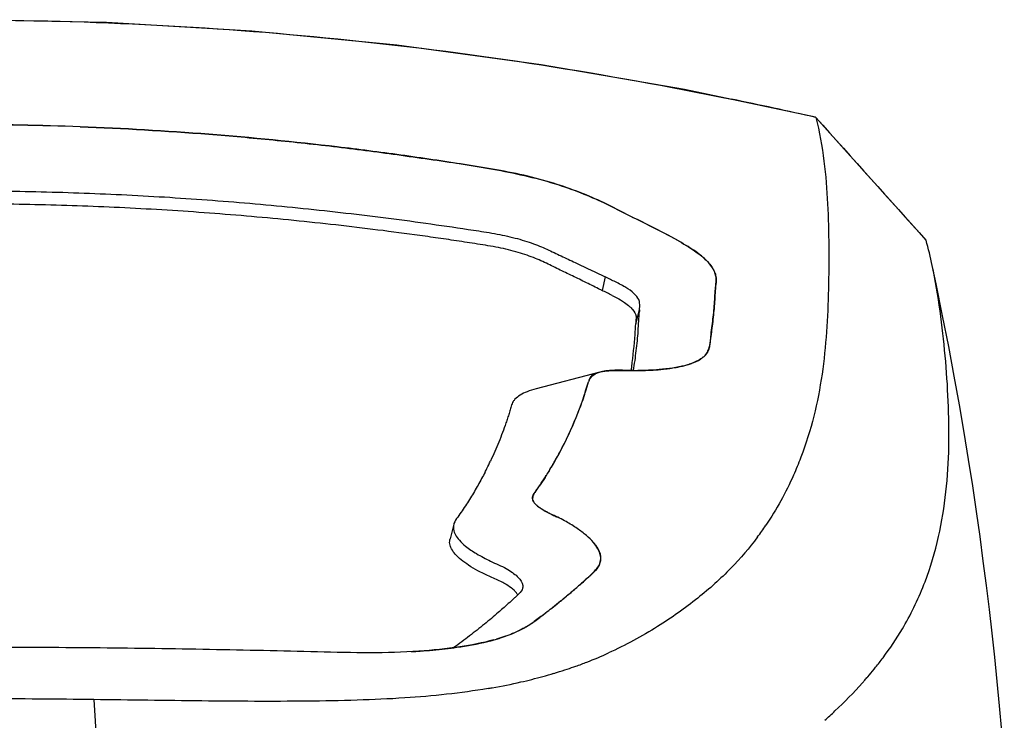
# Model space of a CAD drawing. Header units: millimetres. Extents: x 474 to 890, y 0 to 298.
# Tile 11 of 19: x 557 to 589, y 227 to 250. Entities that reach past the tile are written whole.
import ezdxf

# ---------------------------------------------------------------- set-up
doc = ezdxf.new("R2010")
doc.units = ezdxf.units.MM
doc.header["$LTSCALE"] = 23.1
doc.layers.add('20_ALL_FEATURES', color=7, linetype='CONTINUOUS')

msp = doc.modelspace()

# ---------------------------------------------------------------- linework, layer by layer
at = {"layer": '20_ALL_FEATURES', "color": 7}
for p, q in [((583.629, 245.44), (582.635, 246.552)), ((582.638, 246.546), (582.635, 246.551)), ((586.126, 242.665), (583.629, 245.44)), ((586.126, 242.665), (586.131, 242.658)), ((575.953, 241.489), (575.85, 241.064)), ((575.85, 241.064), (575.741, 241.117)), ((577.04, 240.448), (577.046, 240.581)), ((576.922, 240.008), (577.04, 240.448)), ((577.04, 240.448), (577.037, 240.398)), ((576.926, 240.145), (576.923, 240.008)), ((576.925, 240.254), (576.98, 240.228)), ((575.779, 238.476), (573.756, 237.945)), ((576.594, 238.527), (576.833, 238.524)), ((582.162, 235.774), (582.153, 235.749)), ((582.163, 235.774), (582.153, 235.749)), ((571.147, 233.654), (571.027, 233.19)), ((574.253, 230.99), (574.42, 231.123)), ((574.253, 230.99), (574.422, 231.123)), ((573.848, 230.672), (573.865, 230.685)), ((573.851, 230.671), (573.869, 230.684)), ((573.908, 230.723), (573.865, 230.691)), ((573.908, 230.723), (573.866, 230.691)), ((573.869, 230.684), (573.884, 230.695)), ((585.382, 230.336), (585.424, 230.404)), ((585.384, 230.336), (585.423, 230.404)), ((584.481, 229.049), (584.532, 229.112)), ((584.481, 229.049), (584.53, 229.112)), ((584.254, 228.783), (584.28, 228.813)), ((584.258, 228.783), (584.284, 228.813))]:
    msp.add_line(p, q, dxfattribs=at)
at = {"layer": '20_ALL_FEATURES', "color": 4}
msp.add_line((559.725, 228.087), (560.206, 220.763), dxfattribs=at)
at = {"layer": '20_ALL_FEATURES', "color": 7}
for points in [[(582.629, 246.555), (578.463, 247.432), (573.919, 248.222), (569.343, 248.843), (564.743, 249.289), (560.125, 249.558), (555.499, 249.648), (550.873, 249.558), (546.255, 249.288), (541.654, 248.841), (537.078, 248.22), (532.533, 247.429)], [(588.616, 226.217), (588.54, 227.083), (588.464, 227.895), (588.388, 228.667), (588.31, 229.43), (588.227, 230.19), (588.141, 230.943), (588.049, 231.704), (587.95, 232.477), (587.845, 233.259), (587.733, 234.057), (587.612, 234.87), (587.483, 235.699), (587.343, 236.555), (587.191, 237.437), (587.028, 238.344), (586.851, 239.285), (586.659, 240.261), (586.453, 241.269), (586.33, 241.85)]]:
    msp.add_lwpolyline(points, dxfattribs=at)
at = {"layer": '20_ALL_FEATURES', "color": 4}
for centre, radius, start, end in [((554.349, 122.54), 127.192, 77.14899, 78.38486), ((1190.956, 789.573), 815.433, 221.754417, 222.1216)]:
    msp.add_arc(centre, radius, start, end, dxfattribs=at)
at = {"layer": '20_ALL_FEATURES', "color": 7}
for centre, radius, start, end in [((555.62, 147.538), 98.783, 87.87021, 90.066), ((555.755, 149.253), 97.063, 87.91255, 90.1472), ((573.812, 239.185), 12.8, 12.0172, 15.722), ((574.029, 236.659), 5.186, 63.2294, 64.3155), ((507.579, 102.511), 154.46, 63.6354, 63.76871), ((556.162, 241.605), 20.91, 354.9957, 356.6885), ((577.758, 241.378), 2.789, 284.1863, 287.1041), ((577.833, 241.159), 2.558, 286.432, 287.7751), ((577.866, 241.02), 2.415, 287.1553, 288.0231), ((577.883, 241), 2.391, 287.7858, 288.1839), ((577.941, 240.826), 2.208, 288.166, 289.9284), ((577.996, 240.673), 2.045, 289.9469, 290.2697), ((576.147, 237.05), 1.473, 101.2048, 104.49), ((552.887, 241.628), 24.095, 352.5976, 352.8896), ((576.978, 254.358), 15.835, 269.4752, 269.8268), ((576.94, 247.218), 8.695, 269.2987, 269.9402), ((576.961, 249.464), 10.941, 269.8378, 270.1061), ((576.939, 247.09), 8.567, 269.9459, 270.3392), ((577.199, 244.362), 5.828, 276.6071, 276.7896), ((577.654, 241.778), 3.203, 283.6098, 284.2385), ((564.386, 241.369), 11.493, 331.8503, 343.8043), ((564.118, 241.515), 11.798, 329.2427, 332.1856), ((565.39, 240.824), 10.351, 329.3049, 331.8879), ((562.25, 240.417), 11.133, 333.3198, 334.6685), ((561.505, 240.79), 11.967, 332.7039, 333.328), ((565.209, 240.822), 10.506, 327.6177, 328.2182), ((563.667, 241.776), 12.319, 328.2232, 329.2722), ((576.36, 238.442), 4.951, 243.0461, 243.7519), ((576.837, 239.235), 5.875, 242.8825, 243.7592), ((578.808, 243.429), 10.506, 243.8069, 244.4898), ((578.268, 242.126), 9.101, 243.7282, 243.986), ((571.472, 233.563), 0.338, 161.1614, 164.4403), ((572.819, 239.182), 9.935, 323.3173, 325.928), ((571.811, 230.104), 1.916, 58.4429, 61.3128), ((572.465, 230.91), 0.875, 43.2011, 46.3146), ((573.117, 231.677), 0.222, 345.3923, 350.1392), ((552.529, 258.697), 35.208, 307.8046, 308.5904), ((570.696, 234.904), 5.277, 304.077, 306.676), ((568.938, 237.252), 8.211, 307.0151, 308.1425), ((550.995, 260.671), 37.708, 307.4198, 307.8084), ((566.305, 240.616), 12.483, 308.1108, 308.4543), ((571.594, 233.535), 3.639, 291.0629, 300.2894), ((571.664, 233.341), 3.44, 301.0991, 303.7096), ((571.203, 234.03), 4.269, 303.7225, 305.6752), ((570.483, 237.083), 7.36, 283.6692, 284.4731), ((570.589, 236.669), 6.933, 284.4774, 284.8453), ((570.725, 236.164), 6.41, 284.8341, 286.0635), ((570.689, 236.33), 6.579, 285.2285, 285.9597), ((570.895, 235.572), 5.794, 286.07, 286.9316), ((570.735, 241.287), 12.872, 291.0991, 294.4179), ((570.104, 243.047), 14.743, 286.6273, 288.0522), ((570.282, 242.501), 14.168, 288.0513, 289.273), ((570.384, 242.207), 13.857, 289.2767, 289.5516), ((570.507, 241.865), 13.494, 289.5443, 291.1175), ((575.055, 236.73), 12.159, 319.3767, 320.825), ((569.459, 245.392), 17.175, 282.8398, 284.035), ((569.797, 244.077), 15.817, 284.0046, 286.6259), ((574.632, 237.092), 12.715, 318.6069, 319.2022), ((568.806, 248.58), 20.43, 279.6704, 280.038), ((569.12, 246.892), 18.713, 279.9919, 282.8325), ((574.451, 237.252), 12.958, 318.2188, 318.6076), ((555.102, -120.64), 348.757, 89.24062, 89.81298)]:
    msp.add_arc(centre, radius, start, end, dxfattribs=at)
at = {"layer": '20_ALL_FEATURES', "color": 4}
msp.add_open_spline([(531.199, 247.157), (535.202, 247.975), (543.302, 249.224), (555.581, 249.853), (567.859, 249.209), (575.956, 247.95), (579.957, 247.128)], degree=3, knots=[0, 0, 0, 0, 0.249738, 0.500032, 0.750307, 1, 1, 1, 1], dxfattribs=at)
at = {"layer": '20_ALL_FEATURES', "color": 7}
for points, knots in [([(582.638, 246.546), (582.75, 246.092), (582.912, 245.181), (583.022, 243.811), (583.05, 242.453), (583.042, 241.1), (582.987, 239.747), (582.851, 238.4), (582.593, 237.066), (582.324, 236.199), (582.162, 235.774)], [0, 0, 0, 0, 0.128721, 0.254034, 0.378199, 0.502401, 0.626668, 0.750739, 0.874826, 1, 1, 1, 1]), ([(579.254, 239.254), (579.279, 239.344), (579.299, 239.53), (579.324, 239.808), (579.364, 240.085), (579.395, 240.362), (579.418, 240.64), (579.43, 240.873), (579.443, 241.058), (579.464, 241.243), (579.484, 241.435), (579.436, 241.634), (579.353, 241.792), (579.227, 241.956), (578.978, 242.196), (578.552, 242.483), (577.959, 242.811), (577.307, 243.141), (576.644, 243.472), (575.971, 243.821), (575.234, 244.149), (574.402, 244.444), (573.48, 244.699), (572.498, 244.896), (571.155, 245.108), (569.47, 245.362), (566.766, 245.708), (563.375, 246.043), (560.653, 246.201), (559.291, 246.252)], [0, 0, 0, 0, 0.0119, 0.023834, 0.035717, 0.047597, 0.059497, 0.071414, 0.077353, 0.083265, 0.095193, 0.101688, 0.109131, 0.117832, 0.12802, 0.153199, 0.183097, 0.214788, 0.246492, 0.277897, 0.311684, 0.34946, 0.390699, 0.43376, 0.477425, 0.5645, 0.651599, 0.825791, 1, 1, 1, 1]), ([(559.291, 246.252), (560.655, 246.202), (562.699, 246.081), (565.418, 245.841), (567.114, 245.659), (568.468, 245.49), (569.482, 245.352), (570.495, 245.207), (571.843, 245.013), (573.168, 244.778), (574.421, 244.44), (575.253, 244.14), (575.99, 243.81), (576.667, 243.464), (577.331, 243.129), (577.983, 242.803), (578.572, 242.472), (578.992, 242.184), (579.236, 241.944), (579.36, 241.781), (579.439, 241.623), (579.483, 241.424), (579.452, 241.186), (579.435, 240.908), (579.418, 240.629), (579.391, 240.351), (579.362, 240.073), (579.336, 239.842), (579.311, 239.657), (579.29, 239.518), (579.273, 239.38), (579.262, 239.287), (579.251, 239.241)], [0, 0, 0, 0, 0.174348, 0.261521, 0.348698, 0.392274, 0.435842, 0.479434, 0.523058, 0.609832, 0.651146, 0.688724, 0.72266, 0.754222, 0.785882, 0.817653, 0.847315, 0.872246, 0.882348, 0.890968, 0.898334, 0.904768, 0.916672, 0.928546, 0.940459, 0.952357, 0.964258, 0.976163, 0.982114, 0.98807, 0.994041, 1, 1, 1, 1]), ([(555.507, 244.223), (556.414, 244.223), (558.228, 244.2), (560.947, 244.095), (563.663, 243.92), (565.922, 243.717), (567.725, 243.521), (569.075, 243.356), (570.424, 243.175), (571.433, 243.026), (572.105, 242.922), (572.548, 242.852), (572.979, 242.759), (573.388, 242.643), (573.668, 242.55), (573.924, 242.451), (574.233, 242.307), (574.608, 242.131), (575.207, 241.848), (575.655, 241.633), (575.953, 241.489)], [0, 0, 0, 0, 0.130854, 0.261706, 0.392558, 0.523407, 0.588832, 0.654256, 0.71968, 0.785102, 0.801458, 0.817808, 0.849775, 0.864902, 0.879165, 0.892346, 0.90448, 0.928313, 0.952184, 1, 1, 1, 1]), ([(575.741, 241.117), (575.593, 241.19), (575.299, 241.334), (574.857, 241.55), (574.414, 241.762), (574.044, 241.945), (573.731, 242.084), (573.469, 242.182), (573.183, 242.272), (572.878, 242.354), (572.559, 242.426), (572.12, 242.502), (571.567, 242.586), (570.903, 242.686), (570.016, 242.813), (568.907, 242.961), (567.573, 243.122), (565.792, 243.314), (563.561, 243.513), (560.879, 243.683), (558.194, 243.786), (556.402, 243.809), (555.507, 243.809)], [0, 0, 0, 0, 0.02391, 0.047789, 0.071673, 0.095483, 0.108024, 0.121618, 0.136272, 0.151681, 0.167647, 0.183911, 0.21656, 0.249203, 0.281845, 0.34713, 0.412415, 0.477702, 0.608273, 0.738847, 0.869423, 1, 1, 1, 1]), ([(585.423, 230.404), (585.688, 230.858), (586.129, 231.786), (586.693, 233.694), (586.882, 235.637), (586.848, 237.554), (586.75, 238.988), (586.588, 240.423), (586.432, 241.376), (586.331, 241.85)], [0, 0, 0, 0, 0.13451, 0.261826, 0.507922, 0.63026, 0.752805, 0.875873, 1, 1, 1, 1]), ([(576.602, 241.158), (576.584, 241.17), (576.506, 241.215), (576.426, 241.258), (576.364, 241.289)], [0, 0, 0, 0, 0.238546, 1, 1, 1, 1]), ([(576.172, 240.904), (576.202, 240.89), (576.313, 240.834), (576.422, 240.773), (576.499, 240.725)], [0, 0, 0, 0, 0.265589, 1, 1, 1, 1]), ([(577.045, 240.655), (577.041, 240.694), (577.012, 240.812), (576.855, 240.993), (576.698, 241.101), (576.602, 241.158)], [0, 0, 0, 0, 0.172595, 0.515051, 1, 1, 1, 1]), ([(576.499, 240.725), (576.522, 240.71), (576.604, 240.657), (576.682, 240.597), (576.735, 240.548)], [0, 0, 0, 0, 0.273881, 1, 1, 1, 1]), ([(576.735, 240.548), (576.764, 240.521), (576.854, 240.43), (576.927, 240.309), (576.932, 240.22)], [0, 0, 0, 0, 0.308429, 1, 1, 1, 1]), ([(576.796, 238.645), (576.839, 238.985), (576.883, 239.439), (576.915, 239.894), (576.922, 240.008)], [0, 0, 0, 0, 0.749387, 1, 1, 1, 1]), ([(576.992, 239.781), (576.974, 239.571), (576.929, 239.151), (576.874, 238.732), (576.84, 238.523)], [0, 0, 0, 0, 0.499576, 1, 1, 1, 1]), ([(579.251, 239.241), (579.239, 239.19), (579.198, 239.084), (579.121, 239), (579.076, 238.962)], [0, 0, 0, 0, 0.472811, 1, 1, 1, 1]), ([(579.089, 238.973), (579.13, 239.012), (579.199, 239.1), (579.239, 239.203), (579.254, 239.254)], [0, 0, 0, 0, 0.51996, 1, 1, 1, 1]), ([(578.152, 238.614), (578.188, 238.62), (578.324, 238.645), (578.459, 238.677), (578.556, 238.706)], [0, 0, 0, 0, 0.266014, 1, 1, 1, 1]), ([(579.076, 238.962), (579.048, 238.937), (578.907, 238.833), (578.744, 238.766), (578.614, 238.723)], [0, 0, 0, 0, 0.215089, 1, 1, 1, 1]), ([(578.818, 238.801), (578.832, 238.807), (578.885, 238.832), (578.937, 238.86), (578.973, 238.884)], [0, 0, 0, 0, 0.263663, 1, 1, 1, 1]), ([(578.973, 238.884), (578.984, 238.891), (579.024, 238.918), (579.063, 238.948), (579.089, 238.973)], [0, 0, 0, 0, 0.263696, 1, 1, 1, 1]), ([(575.779, 238.475), (575.722, 238.461), (575.625, 238.43), (575.504, 238.359), (575.448, 238.259), (575.432, 238.195), (575.423, 238.163)], [0, 0, 0, 0, 0.34608, 0.605534, 0.807519, 1, 1, 1, 1]), ([(575.496, 238.296), (575.531, 238.343), (575.641, 238.439), (575.78, 238.479), (575.861, 238.494)], [0, 0, 0, 0, 0.419682, 1, 1, 1, 1]), ([(576.834, 238.523), (576.658, 238.526), (576.335, 238.539), (576.008, 238.523), (575.861, 238.494)], [0, 0, 0, 0, 0.54021, 1, 1, 1, 1]), ([(575.861, 238.494), (575.885, 238.499), (575.996, 238.516), (576.108, 238.522), (576.195, 238.525)], [0, 0, 0, 0, 0.222939, 1, 1, 1, 1]), ([(576.195, 238.525), (576.226, 238.526), (576.36, 238.529), (576.493, 238.528), (576.594, 238.527)], [0, 0, 0, 0, 0.239602, 1, 1, 1, 1]), ([(576.981, 238.523), (577.063, 238.523), (577.363, 238.528), (577.663, 238.548), (577.879, 238.574)], [0, 0, 0, 0, 0.273241, 1, 1, 1, 1]), ([(577.87, 238.573), (577.802, 238.565), (577.509, 238.536), (577.216, 238.524), (576.99, 238.523)], [0, 0, 0, 0, 0.231947, 1, 1, 1, 1]), ([(577.879, 238.574), (577.902, 238.577), (577.994, 238.588), (578.085, 238.602), (578.152, 238.614)], [0, 0, 0, 0, 0.257659, 1, 1, 1, 1]), ([(578.408, 238.666), (578.368, 238.656), (578.196, 238.618), (578.022, 238.591), (577.888, 238.575)], [0, 0, 0, 0, 0.231911, 1, 1, 1, 1]), ([(575.423, 238.163), (575.428, 238.175), (575.448, 238.221), (575.473, 238.265), (575.496, 238.296)], [0, 0, 0, 0, 0.243582, 1, 1, 1, 1]), ([(573.756, 237.945), (573.659, 237.92), (573.484, 237.865), (573.257, 237.755), (573.111, 237.644), (573.032, 237.545), (572.982, 237.446), (572.947, 237.317), (572.906, 237.163), (572.853, 237.012), (572.784, 236.81), (572.695, 236.556), (572.578, 236.253), (572.45, 235.953), (572.36, 235.753), (572.313, 235.654)], [0, 0, 0, 0, 0.104656, 0.191714, 0.263294, 0.294233, 0.322996, 0.378553, 0.433957, 0.489802, 0.545685, 0.657878, 0.770872, 0.884946, 1, 1, 1, 1]), ([(575.164, 237.374), (575.198, 237.462), (575.264, 237.637), (575.313, 237.817), (575.338, 237.906)], [0, 0, 0, 0, 0.50516, 1, 1, 1, 1]), ([(574.553, 236.01), (574.67, 236.233), (574.888, 236.681), (575.075, 237.143), (575.164, 237.374)], [0, 0, 0, 0, 0.504558, 1, 1, 1, 1]), ([(582.153, 235.749), (582.083, 235.566), (581.777, 234.825), (581.388, 234.118), (581.048, 233.616)], [0, 0, 0, 0, 0.244333, 1, 1, 1, 1]), ([(572.139, 235.302), (572.068, 235.164), (571.957, 234.958), (571.8, 234.687), (571.677, 234.483), (571.547, 234.281), (571.414, 234.077), (571.275, 233.881), (571.178, 233.747), (571.152, 233.672)], [0, 0, 0, 0, 0.244206, 0.367885, 0.492699, 0.618778, 0.745936, 0.875005, 1, 1, 1, 1]), ([(574.102, 235.228), (574.083, 235.197), (574.006, 235.072), (573.926, 234.949), (573.861, 234.86)], [0, 0, 0, 0, 0.247179, 1, 1, 1, 1]), ([(573.861, 234.86), (573.832, 234.822), (573.774, 234.748), (573.696, 234.635), (573.648, 234.531), (573.645, 234.439), (573.661, 234.395), (573.672, 234.374)], [0, 0, 0, 0, 0.258369, 0.511102, 0.750643, 0.869048, 1, 1, 1, 1]), ([(573.665, 234.577), (573.681, 234.607), (573.721, 234.662), (573.803, 234.769), (573.858, 234.855), (573.895, 234.911)], [0, 0, 0, 0, 0.248484, 0.502883, 1, 1, 1, 1]), ([(573.772, 234.253), (573.743, 234.279), (573.695, 234.331), (573.647, 234.417), (573.636, 234.503), (573.654, 234.554), (573.665, 234.577)], [0, 0, 0, 0, 0.31783, 0.57404, 0.790488, 1, 1, 1, 1]), ([(573.672, 234.374), (573.677, 234.365), (573.699, 234.329), (573.728, 234.297), (573.751, 234.274)], [0, 0, 0, 0, 0.223321, 1, 1, 1, 1]), ([(573.751, 234.274), (573.761, 234.265), (573.803, 234.226), (573.849, 234.191), (573.886, 234.166)], [0, 0, 0, 0, 0.228945, 1, 1, 1, 1]), ([(573.862, 234.179), (573.854, 234.185), (573.823, 234.208), (573.793, 234.233), (573.772, 234.253)], [0, 0, 0, 0, 0.264584, 1, 1, 1, 1]), ([(573.979, 234.103), (573.968, 234.11), (573.929, 234.134), (573.89, 234.159), (573.862, 234.179)], [0, 0, 0, 0, 0.26301, 1, 1, 1, 1]), ([(573.886, 234.166), (573.906, 234.152), (573.994, 234.094), (574.087, 234.043), (574.159, 234.006)], [0, 0, 0, 0, 0.230855, 1, 1, 1, 1]), ([(574.116, 234.029), (574.104, 234.035), (574.058, 234.059), (574.012, 234.084), (573.979, 234.103)], [0, 0, 0, 0, 0.258796, 1, 1, 1, 1]), ([(575.576, 233.072), (575.509, 233.151), (575.346, 233.308), (575.053, 233.527), (574.695, 233.747), (574.426, 233.879), (574.283, 233.947)], [0, 0, 0, 0, 0.197491, 0.430083, 0.697171, 1, 1, 1, 1]), ([(571.146, 233.654), (571.132, 233.601), (571.129, 233.481), (571.196, 233.302), (571.33, 233.123), (571.449, 233.014), (571.517, 232.958)], [0, 0, 0, 0, 0.198122, 0.418032, 0.681594, 1, 1, 1, 1]), ([(572.636, 231.833), (572.514, 231.894), (572.269, 232), (571.924, 232.162), (571.628, 232.337), (571.385, 232.51), (571.2, 232.682), (571.074, 232.853), (571.009, 233.025), (571.015, 233.139), (571.029, 233.19)], [0, 0, 0, 0, 0.183172, 0.358834, 0.512466, 0.645821, 0.758298, 0.851559, 0.929563, 1, 1, 1, 1]), ([(580.786, 233.247), (580.527, 232.899), (579.936, 232.208), (578.87, 231.254), (577.573, 230.343), (576.593, 229.81), (576.056, 229.566)], [0, 0, 0, 0, 0.215254, 0.4491, 0.707323, 1, 1, 1, 1]), ([(571.517, 232.958), (571.627, 232.868), (571.886, 232.694), (572.246, 232.508), (572.568, 232.363), (572.803, 232.253), (573, 232.128), (573.112, 232.041), (573.16, 231.996)], [0, 0, 0, 0, 0.221984, 0.489028, 0.635498, 0.776428, 0.89687, 1, 1, 1, 1]), ([(575.745, 232.335), (575.775, 232.386), (575.82, 232.501), (575.802, 232.694), (575.717, 232.889), (575.629, 233.011), (575.576, 233.072)], [0, 0, 0, 0, 0.219843, 0.444121, 0.699711, 1, 1, 1, 1]), ([(575.577, 233.072), (575.587, 233.06), (575.625, 233.015), (575.66, 232.967), (575.683, 232.931)], [0, 0, 0, 0, 0.261612, 1, 1, 1, 1]), ([(575.683, 232.931), (575.742, 232.84), (575.832, 232.649), (575.795, 232.439), (575.756, 232.355)], [0, 0, 0, 0, 0.537911, 1, 1, 1, 1]), ([(575.756, 232.355), (575.745, 232.331), (575.692, 232.234), (575.617, 232.151), (575.557, 232.093)], [0, 0, 0, 0, 0.23585, 1, 1, 1, 1]), ([(575.557, 232.104), (575.575, 232.123), (575.644, 232.194), (575.708, 232.271), (575.745, 232.335)], [0, 0, 0, 0, 0.260769, 1, 1, 1, 1]), ([(573.16, 231.996), (573.191, 231.967), (573.284, 231.872), (573.352, 231.73), (573.336, 231.639)], [0, 0, 0, 0, 0.31313, 1, 1, 1, 1]), ([(574.42, 231.123), (574.521, 231.204), (574.721, 231.363), (575.01, 231.609), (575.292, 231.852), (575.472, 232.018), (575.557, 232.104)], [0, 0, 0, 0, 0.257472, 0.509909, 0.758463, 1, 1, 1, 1]), ([(575.557, 232.093), (575.474, 232.012), (575.295, 231.866), (575.038, 231.631), (574.769, 231.402), (574.584, 231.253), (574.49, 231.178)], [0, 0, 0, 0, 0.24616, 0.492988, 0.743703, 1, 1, 1, 1]), ([(573.332, 231.621), (573.315, 231.554), (573.24, 231.468), (573.133, 231.371), (573.02, 231.264), (572.877, 231.13), (572.76, 231.025), (572.7, 230.973)], [0, 0, 0, 0, 0.225926, 0.353392, 0.481488, 0.738966, 1, 1, 1, 1]), ([(573.07, 231.543), (573.052, 231.559), (572.972, 231.631), (572.884, 231.693), (572.813, 231.736)], [0, 0, 0, 0, 0.224611, 1, 1, 1, 1]), ([(573.178, 231.413), (573.173, 231.421), (573.151, 231.455), (573.125, 231.486), (573.103, 231.509)], [0, 0, 0, 0, 0.233487, 1, 1, 1, 1]), ([(572.7, 230.973), (572.654, 230.932), (572.463, 230.765), (572.268, 230.603), (572.12, 230.482)], [0, 0, 0, 0, 0.24635, 1, 1, 1, 1]), ([(572.12, 230.482), (572.042, 230.419), (571.886, 230.293), (571.646, 230.109), (571.403, 229.918), (571.237, 229.794), (571.148, 229.737)], [0, 0, 0, 0, 0.244208, 0.492677, 0.741607, 1, 1, 1, 1]), ([(573.441, 230.395), (573.397, 230.369), (573.203, 230.258), (572.995, 230.17), (572.833, 230.112)], [0, 0, 0, 0, 0.228661, 1, 1, 1, 1]), ([(573.43, 230.392), (573.449, 230.404), (573.525, 230.449), (573.599, 230.497), (573.653, 230.533)], [0, 0, 0, 0, 0.256128, 1, 1, 1, 1]), ([(584.532, 229.112), (584.612, 229.212), (584.917, 229.605), (585.196, 230.019), (585.384, 230.336)], [0, 0, 0, 0, 0.258669, 1, 1, 1, 1]), ([(572.417, 229.982), (572.062, 229.885), (571.273, 229.734), (570.475, 229.653), (570.042, 229.623)], [0, 0, 0, 0, 0.458486, 1, 1, 1, 1]), ([(572.833, 230.112), (572.806, 230.102), (572.695, 230.064), (572.583, 230.029), (572.498, 230.005)], [0, 0, 0, 0, 0.241223, 1, 1, 1, 1]), ([(572.582, 230.029), (572.61, 230.038), (572.718, 230.071), (572.824, 230.109), (572.902, 230.139)], [0, 0, 0, 0, 0.259482, 1, 1, 1, 1]), ([(570.042, 229.623), (569.526, 229.587), (568.451, 229.558), (566.237, 229.617), (563.383, 229.68), (559.92, 229.731), (557.596, 229.743), (556.43, 229.746)], [0, 0, 0, 0, 0.113894, 0.236673, 0.487984, 0.742979, 1, 1, 1, 1]), ([(569.801, 229.608), (569.894, 229.614), (570.254, 229.636), (570.613, 229.669), (570.878, 229.7)], [0, 0, 0, 0, 0.259947, 1, 1, 1, 1]), ([(570.878, 229.7), (571, 229.714), (571.451, 229.772), (571.9, 229.853), (572.223, 229.931)], [0, 0, 0, 0, 0.269103, 1, 1, 1, 1]), ([(572.237, 228.441), (571.363, 228.292), (569.975, 228.146), (568.054, 228.062), (565.906, 228.023), (563.12, 228.041), (560.867, 228.073), (559.725, 228.087)], [0, 0, 0, 0, 0.212417, 0.333168, 0.460482, 0.726578, 1, 1, 1, 1]), ([(582.921, 227.432), (583.029, 227.529), (583.443, 227.908), (583.836, 228.308), (584.113, 228.618)], [0, 0, 0, 0, 0.259389, 1, 1, 1, 1])]:
    msp.add_open_spline(points, degree=3, knots=knots, dxfattribs=at)
for points in [[(576.276, 241.332), (576.169, 241.385), (576.061, 241.437), (575.954, 241.489)], [(577.046, 240.581), (577.047, 240.605), (577.047, 240.63), (577.045, 240.655)], [(576.932, 240.22), (576.934, 240.195), (576.932, 240.169), (576.926, 240.145)], [(578.704, 238.755), (578.743, 238.769), (578.78, 238.784), (578.818, 238.801)], [(575.376, 238.036), (575.39, 238.079), (575.406, 238.122), (575.423, 238.163)], [(575.338, 237.906), (575.35, 237.95), (575.362, 237.993), (575.376, 238.036)], [(574.29, 235.54), (574.228, 235.436), (574.165, 235.332), (574.102, 235.228)], [(573.895, 234.911), (573.957, 235.006), (574.02, 235.1), (574.081, 235.196)], [(574.276, 233.947), (574.327, 233.923), (574.377, 233.898), (574.428, 233.874)], [(572.73, 231.784), (572.699, 231.801), (572.668, 231.818), (572.636, 231.833)], [(574.067, 230.841), (574.13, 230.89), (574.191, 230.94), (574.253, 230.99)], [(573.866, 230.691), (573.809, 230.647), (573.751, 230.604), (573.693, 230.562)]]:
    msp.add_open_spline(points, degree=3, dxfattribs=at)

doc.saveas('drawing.dxf')
